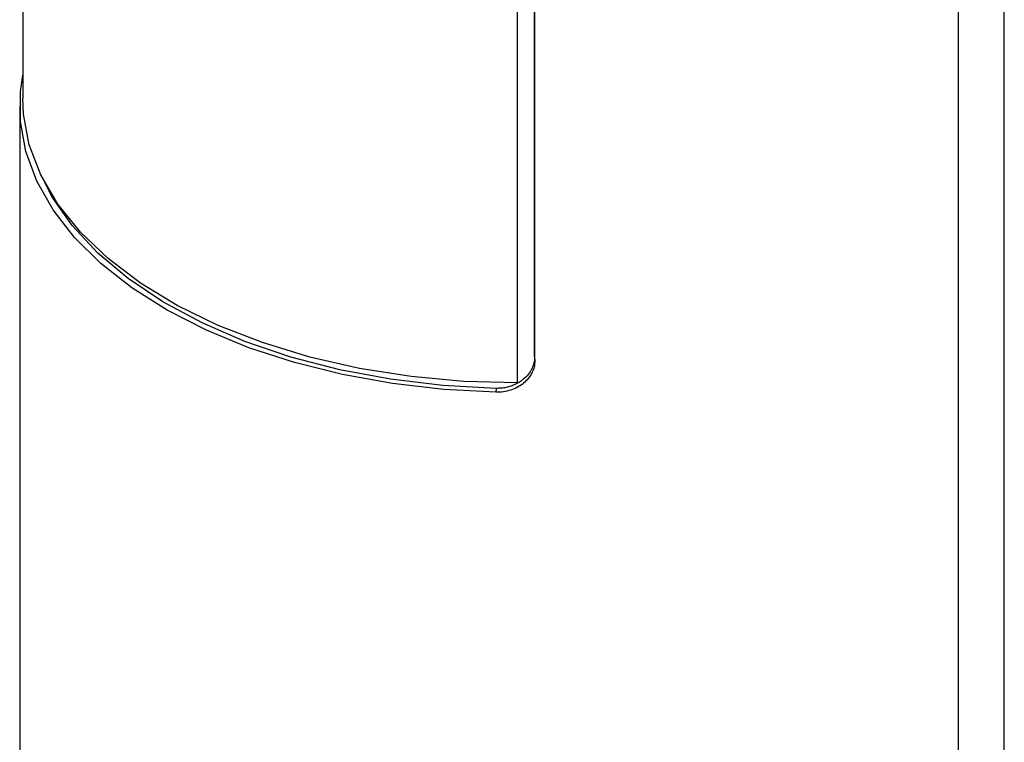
# Model space of a CAD drawing. Header units: inches. Extents: x 3.21 to 12.47, y 1.43 to 9.58.
# Tile 9 of 11: x 11.08 to 11.58, y 8.49 to 8.86. Entities that reach past the tile are written whole.
import ezdxf

# ---------------------------------------------------------------- set-up
doc = ezdxf.new("R2010")
doc.units = ezdxf.units.IN
doc.header["$MEASUREMENT"] = 0

msp = doc.modelspace()

# ---------------------------------------------------------------- linework, layer by layer
at = {"color": 7, "linetype": 'Continuous', "lineweight": 25}
for p, q in [((11.58332, 8.21364), (11.58332, 9.16199)), ((11.55997, 8.21866), (11.55997, 9.02346)), ((11.33433, 8.67496), (11.33433, 8.92411)), ((11.34312, 8.68827), (11.34312, 8.91183)), ((11.34325, 8.68625), (11.34325, 8.91128)), ((11.08135, 8.86796), (11.08135, 8.82042)), ((11.07982, 8.8164), (11.07982, 8.24338)), ((11.34312, 8.68827), (11.34325, 8.68625)), ((11.32344, 8.67219), (11.3233, 8.67017))]:
    msp.add_line(p, q, dxfattribs=at)
at = {"color": 7, "linetype": 'Continuous', "lineweight": 25, "flags": 128}
for points in [[(11.3233, 8.67017), (11.29665, 8.6716), (11.27042, 8.67464), (11.24488, 8.67925), (11.22033, 8.6854), (11.19704, 8.693), (11.17527, 8.70198), (11.15526, 8.71224), (11.13723, 8.72365), (11.12139, 8.7361), (11.10791, 8.74945), (11.09694, 8.76354), (11.0886, 8.77821), (11.08299, 8.79332), (11.08017, 8.80868), (11.08017, 8.82413), (11.08135, 8.83246)], [(11.33433, 8.67496), (11.30701, 8.67576), (11.28, 8.67826), (11.25362, 8.68243), (11.22818, 8.68823), (11.20398, 8.69559), (11.1813, 8.70442), (11.16042, 8.71461), (11.14157, 8.72605), (11.12498, 8.73861), (11.11085, 8.75213), (11.09933, 8.76645), (11.09058, 8.78141), (11.08468, 8.79683), (11.08172, 8.81253), (11.08135, 8.82042)], [(11.32344, 8.67219), (11.29623, 8.67368), (11.26946, 8.67687), (11.24346, 8.68173), (11.21853, 8.68819), (11.19497, 8.69619), (11.17307, 8.70563), (11.15308, 8.71639), (11.13525, 8.72834), (11.11978, 8.74135), (11.10686, 8.75526), (11.09665, 8.76989), (11.0926, 8.77744)]]:
    msp.add_lwpolyline(points, dxfattribs=at)
at = {"color": 7, "linetype": 'Continuous', "lineweight": 25}
for points, knots in [([(11.34325, 8.68625), (11.34325, 8.68414), (11.34273, 8.68202), (11.34124, 8.67908), (11.34061, 8.67814), (11.33916, 8.67637), (11.33834, 8.67554), (11.33648, 8.67403), (11.33547, 8.67336), (11.3333, 8.67218), (11.33214, 8.67168), (11.32853, 8.6705), (11.32593, 8.67012), (11.3233, 8.67017)], [0, 0, 0, 0, 0.25, 0.25, 0.375, 0.375, 0.5, 0.5, 0.625, 0.625, 0.75, 0.75, 1, 1, 1, 1]), ([(11.34312, 8.68827), (11.3431, 8.68774), (11.34306, 8.68669), (11.34276, 8.68512), (11.3423, 8.68357), (11.34143, 8.68158), (11.33991, 8.67921), (11.33718, 8.67647), (11.3341, 8.67452), (11.33103, 8.67328), (11.32858, 8.67262), (11.32603, 8.67222), (11.3243, 8.6722), (11.32344, 8.67219)], [0, 0, 0, 0, 0.062343, 0.124927, 0.187732, 0.250195, 0.374995, 0.499852, 0.664963, 0.748529, 0.831841, 0.915698, 1, 1, 1, 1])]:
    msp.add_open_spline(points, degree=3, knots=knots, dxfattribs=at)

doc.saveas('drawing.dxf')
